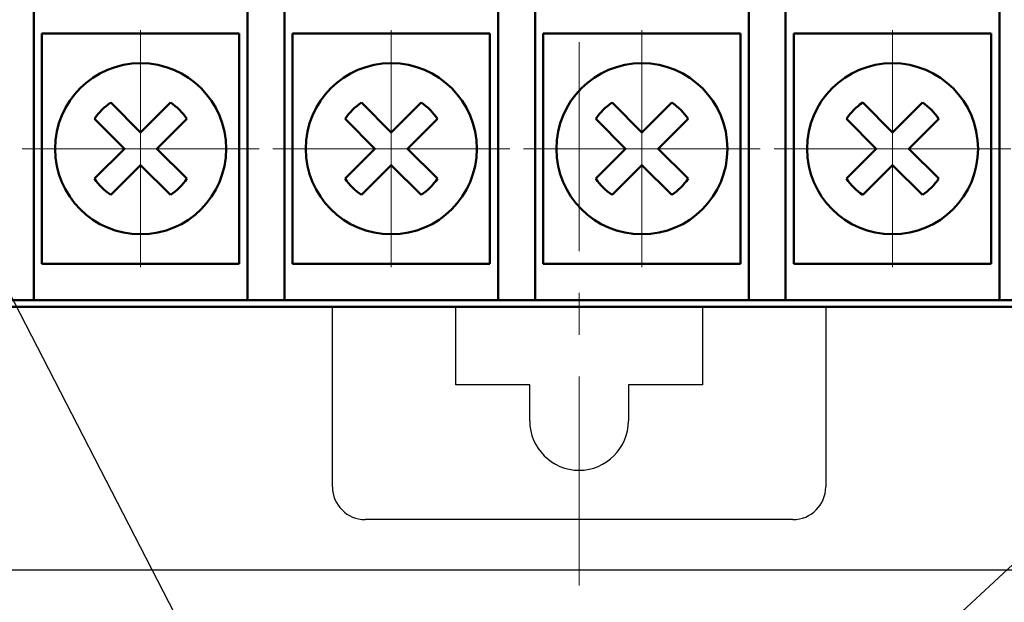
# Model space of a CAD drawing. Header units: millimetres. Extents: x 2171 to 3064, y 1134 to 1531.
# Tile 5 of 44: x 2239 to 2269, y 1261 to 1279. Entities that reach past the tile are written whole.
import ezdxf
from ezdxf.lldxf.tags import DXFTag

# ---------------------------------------------------------------- set-up
doc = ezdxf.new("R2010")
doc.units = ezdxf.units.MM
doc.linetypes.add('ACAD_ISO12W100', pattern=[21, 12, -3, 0, -3, 0, -3])
doc.linetypes.add('CENTER', pattern=[10.16, 6.35, -1.27, 1.27, -1.27])
for name, color, linetype, lineweight in [('help', 4, 'New Line1', 25), ('main', 5, 'Continuous', 50), ('size', 7, 'Continuous', 20), ('ОСЕВЫЕ', 1, 'CENTER', 15)]:
    doc.layers.add(name, color=color, linetype=linetype, lineweight=lineweight)
doc.styles.add('GOST', font='GOST.shx', dxfattribs={"oblique": 15})
doc.styles.add('K5_TEXTSTYLE', font='win_eskd.shx', dxfattribs={"width": 0.8, "oblique": 15, "height": 3.5})
tags = doc.linetypes.add('New Line1', pattern=[0.8, 0.5, -0.3]).pattern_tags.tags
tags[6:7] = [DXFTag(74, 4), DXFTag(75, 0), DXFTag(340, '0'), DXFTag(46, 1.0), DXFTag(50, 0.0), DXFTag(44, 0.0), DXFTag(45, 0.0)]
tags[4:5] = [DXFTag(74, 4), DXFTag(75, 0), DXFTag(340, '0'), DXFTag(46, 1.0), DXFTag(50, 0.0), DXFTag(44, 0.0), DXFTag(45, 0.0)]
doc.dimstyles.new('ISO-25', dxfattribs={"dimtxt": 3.5, "dimasz": 4, "dimexe": 1.25, "dimexo": 0.625, "dimgap": 1, "dimtad": 1, "dimdec": 1, "dimrnd": 0.5, "dimtxsty": 'K5_TEXTSTYLE', "dimcen": 0, "dimclrd": 256, "dimclre": 256, "dimadec": 0, "dimazin": 2, "dimtfac": 1, "dimtdec": 1, "dimtmove": 0, "dimatfit": 1, "dimfxl": 1, "dimlwd": -1, "dimarcsym": 2})

# ---------------------------------------------------------------- blocks, each defined once
blk = doc.blocks.new('*D101')
at = {"layer": 'Defpoints', "color": 0}
for p in [(2224.361, 1372.402), (2207.334, 1262.402), (2279.361, 1262.402)]:
    blk.add_point(p, dxfattribs=at)
at = {"layer": 'size', "linetype": 'ACAD_ISO12W100', "lineweight": -2, "ltscale": 5}
for p, q in [((2223.736, 1372.402), (2206.084, 1372.402)), ((2278.736, 1262.402), (2206.084, 1262.402))]:
    blk.add_line(p, q, dxfattribs=at)
at = {"layer": 'size', "ltscale": 5}
blk.add_line((2207.334, 1368.402), (2207.334, 1266.402), dxfattribs=at)
at = {"layer": 'size'}
for points in [[(2208.001, 1368.402), (2206.668, 1368.402), (2207.334, 1372.402)], [(2206.668, 1266.402), (2208.001, 1266.402), (2207.334, 1262.402)]]:
    blk.add_solid(points, dxfattribs=at)
at = {"layer": 'size', "color": 0, "linetype": 'ByBlock', "ltscale": 100, "insert": (2204.584, 1317.402), "char_height": 3.5, "attachment_point": 5, "rotation": 90, "style": 'GOST'}
blk.add_mtext('110', dxfattribs=at)

msp = doc.modelspace()

# ---------------------------------------------------------------- linework, layer by layer
at = {"layer": 'help', "linetype": 'ByBlock'}
msp.add_line((2251.279, 1246.13), (2232.884, 1281.79), dxfattribs=at)
at = {"layer": 'help', "linetype": 'ByBlock', "ltscale": 5}
msp.add_line((2251.279, 1246.13), (2279.633, 1272.37), dxfattribs=at)
at = {"layer": 'main'}
for p, q in [((2239.281, 1279.602), (2239.281, 1271.602)), ((2245.781, 1271.602), (2245.781, 1279.602)), ((2246.901, 1279.602), (2246.901, 1271.602)), ((2253.401, 1271.602), (2253.401, 1279.602)), ((2254.521, 1279.602), (2254.521, 1271.602)), ((2261.021, 1271.602), (2261.021, 1279.602)), ((2262.141, 1279.602), (2262.141, 1271.602)), ((2268.641, 1271.602), (2268.641, 1279.602)), ((2239.531, 1278.702), (2239.531, 1275.202)), ((2245.531, 1278.702), (2239.531, 1278.702)), ((2245.531, 1275.202), (2245.531, 1278.702)), ((2247.151, 1278.702), (2247.151, 1275.202)), ((2253.151, 1278.702), (2247.151, 1278.702)), ((2253.151, 1275.202), (2253.151, 1278.702)), ((2254.771, 1278.702), (2254.771, 1275.202)), ((2260.771, 1278.702), (2254.771, 1278.702)), ((2260.771, 1275.202), (2260.771, 1278.702)), ((2268.391, 1278.702), (2262.391, 1278.702)), ((2262.391, 1278.702), (2262.391, 1275.202)), ((2268.391, 1275.202), (2268.391, 1278.702)), ((2242.531, 1275.697), (2241.624, 1276.605)), ((2243.439, 1276.605), (2242.531, 1275.697)), ((2250.151, 1275.697), (2249.244, 1276.605)), ((2251.059, 1276.605), (2250.151, 1275.697)), ((2257.771, 1275.697), (2256.864, 1276.605)), ((2258.679, 1276.605), (2257.771, 1275.697)), ((2265.391, 1275.697), (2264.484, 1276.605)), ((2266.299, 1276.605), (2265.391, 1275.697)), ((2241.129, 1276.11), (2242.036, 1275.202)), ((2243.026, 1275.202), (2243.934, 1276.11)), ((2248.749, 1276.11), (2249.656, 1275.202)), ((2250.646, 1275.202), (2251.554, 1276.11)), ((2256.369, 1276.11), (2257.276, 1275.202)), ((2258.266, 1275.202), (2259.174, 1276.11)), ((2263.989, 1276.11), (2264.896, 1275.202)), ((2265.886, 1275.202), (2266.794, 1276.11)), ((2239.531, 1275.202), (2239.531, 1271.702)), ((2242.036, 1275.202), (2241.129, 1274.295)), ((2243.934, 1274.295), (2243.026, 1275.202)), ((2245.531, 1271.702), (2245.531, 1275.202)), ((2247.151, 1275.202), (2247.151, 1271.702)), ((2249.656, 1275.202), (2248.749, 1274.295)), ((2251.554, 1274.295), (2250.646, 1275.202)), ((2253.151, 1271.702), (2253.151, 1275.202)), ((2254.771, 1275.202), (2254.771, 1271.702)), ((2257.276, 1275.202), (2256.369, 1274.295)), ((2259.174, 1274.295), (2258.266, 1275.202)), ((2260.771, 1271.702), (2260.771, 1275.202)), ((2262.391, 1275.202), (2262.391, 1271.702)), ((2264.896, 1275.202), (2263.989, 1274.295)), ((2266.794, 1274.295), (2265.886, 1275.202)), ((2268.391, 1271.702), (2268.391, 1275.202)), ((2241.624, 1273.8), (2242.531, 1274.707)), ((2242.531, 1274.707), (2243.439, 1273.8)), ((2249.244, 1273.8), (2250.151, 1274.707)), ((2250.151, 1274.707), (2251.059, 1273.8)), ((2256.864, 1273.8), (2257.771, 1274.707)), ((2257.771, 1274.707), (2258.679, 1273.8)), ((2264.484, 1273.8), (2265.391, 1274.707)), ((2265.391, 1274.707), (2266.299, 1273.8)), ((2239.531, 1271.702), (2245.531, 1271.702)), ((2247.151, 1271.702), (2253.151, 1271.702)), ((2254.771, 1271.702), (2260.771, 1271.702)), ((2262.391, 1271.702), (2268.391, 1271.702)), ((2239.281, 1271.602), (2239.281, 1270.602)), ((2245.781, 1270.602), (2245.781, 1271.602)), ((2246.901, 1271.602), (2246.901, 1270.602)), ((2253.401, 1270.602), (2253.401, 1271.602)), ((2254.521, 1271.602), (2254.521, 1270.602)), ((2261.021, 1270.602), (2261.021, 1271.602)), ((2262.141, 1271.602), (2262.141, 1270.602)), ((2268.641, 1270.602), (2268.641, 1271.602)), ((2239.281, 1270.602), (2238.161, 1270.602)), ((2239.281, 1270.602), (2245.781, 1270.602)), ((2246.901, 1270.602), (2245.781, 1270.602)), ((2246.901, 1270.602), (2253.401, 1270.602)), ((2254.521, 1270.602), (2253.401, 1270.602)), ((2254.521, 1270.602), (2261.021, 1270.602)), ((2262.141, 1270.602), (2261.021, 1270.602)), ((2262.141, 1270.602), (2268.641, 1270.602)), ((2269.761, 1270.602), (2268.641, 1270.602)), ((2227.761, 1270.402), (2283.961, 1270.402)), ((2283.961, 1270.402), (2227.761, 1270.402))]:
    msp.add_line(p, q, dxfattribs=at)
at = {"layer": 'main', "linetype": 'New Line1', "lineweight": 25, "ltscale": 5}
for p, q in [((2248.361, 1264.933), (2248.361, 1270.402)), ((2252.111, 1268.033), (2252.111, 1270.402)), ((2259.611, 1270.402), (2259.611, 1268.033)), ((2263.361, 1270.402), (2263.361, 1264.933)), ((2254.361, 1268.033), (2252.111, 1268.033)), ((2254.361, 1266.933), (2254.361, 1268.033)), ((2259.611, 1268.033), (2257.361, 1268.033)), ((2257.361, 1268.033), (2257.361, 1266.933)), ((2262.361, 1263.933), (2249.361, 1263.933))]:
    msp.add_line(p, q, dxfattribs=at)
at = {"layer": 'main'}
for centre in [(2242.531, 1275.202), (2250.151, 1275.202), (2257.771, 1275.202), (2265.391, 1275.202)]:
    msp.add_circle(centre, 2.6, dxfattribs=at)
for centre, start, end in [((2242.531, 1275.202), 122.9031, 147.0969), ((2242.531, 1275.202), 32.9031, 57.0969), ((2250.151, 1275.202), 122.9031, 147.0969), ((2250.151, 1275.202), 32.9031, 57.0969), ((2257.771, 1275.202), 122.9031, 147.0969), ((2257.771, 1275.202), 32.9031, 57.0969), ((2265.391, 1275.202), 122.9031, 147.0969), ((2265.391, 1275.202), 32.9031, 57.0969), ((2242.531, 1275.202), 212.9031, 237.0969), ((2242.531, 1275.202), 302.9031, 327.0969), ((2250.151, 1275.202), 212.9031, 237.0969), ((2250.151, 1275.202), 302.9031, 327.0969), ((2257.771, 1275.202), 212.9031, 237.0969), ((2257.771, 1275.202), 302.9031, 327.0969), ((2265.391, 1275.202), 212.9031, 237.0969), ((2265.391, 1275.202), 302.9031, 327.0969)]:
    msp.add_arc(centre, 1.67, start, end, dxfattribs=at)
at = {"layer": 'main', "linetype": 'New Line1', "lineweight": 25, "ltscale": 5}
for centre, radius, start, end in [((2255.861, 1266.933), 1.5, 180, 0), ((2249.361, 1264.933), 1, 180, 270), ((2262.361, 1264.933), 1, 270, 0)]:
    msp.add_arc(centre, radius, start, end, dxfattribs=at)
at = {"layer": 'ОСЕВЫЕ'}
msp.add_line((2255.861, 1261.933), (2255.861, 1366.402), dxfattribs=at)
at = {"layer": 'ОСЕВЫЕ', "ltscale": 5}
for p, q in [((2242.531, 1271.602), (2242.531, 1278.802)), ((2250.151, 1271.602), (2250.151, 1278.802)), ((2257.771, 1271.602), (2257.771, 1278.802)), ((2265.391, 1271.602), (2265.391, 1278.802)), ((2238.931, 1275.202), (2246.131, 1275.202)), ((2246.551, 1275.202), (2253.751, 1275.202)), ((2254.171, 1275.202), (2261.371, 1275.202)), ((2261.791, 1275.202), (2268.991, 1275.202))]:
    msp.add_line(p, q, dxfattribs=at)

# ---------------------------------------------------------------- dimensions: what is measured, and where the dimension line sits
at = {"layer": 'size', "linetype": 'ACAD_ISO12W100', "ltscale": 5}
dim = msp.add_linear_dim(base=(2207.334, 1262.402), p1=(2224.361, 1372.402), p2=(2279.361, 1262.402), angle=90, dimstyle='ISO-25', override={"dimtxsty": 'GOST'}, dxfattribs=at)
dim.commit()
dim.dimension.update_dxf_attribs({"geometry": '*D101', "text_midpoint": (2204.584, 1317.402)})

doc.saveas('drawing.dxf')
